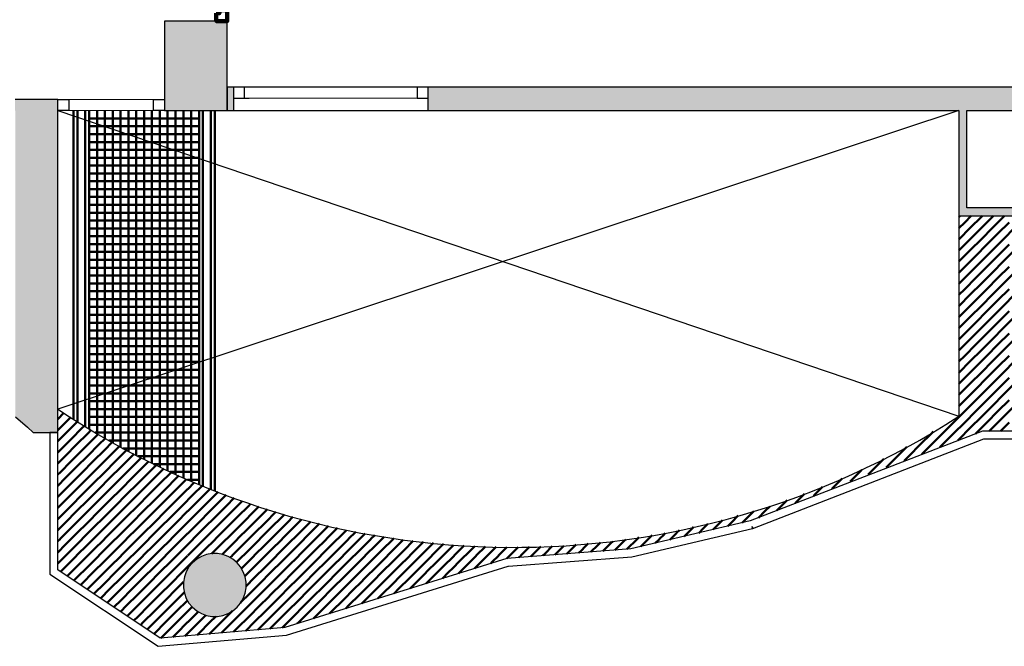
# Model space of a CAD drawing. Header units: metres. Extents: x -1 to 430, y -6 to 31.
# Tile 7 of 11: x 409.5 to 415.78, y 20.75 to 24.74. Entities that reach past the tile are written whole.
import ezdxf

# ---------------------------------------------------------------- set-up
doc = ezdxf.new("R2010")
doc.units = ezdxf.units.M
for name, pattern in [('CONTINUA', [0]), ('PUNKT', [6.35, 0, -6.35]), ('VERDECKT', [9.525, 6.35, -3.175])]:
    doc.linetypes.add(name, pattern=pattern)
for name, color, linetype, lineweight in [('3D P4 MURS', 7, 'CONTINUA', 25), ('3D P4 MURS NOUS', 7, 'CONTINUA', 25), ('3D P4 PILAR', 7, 'CONTINUA', 25), ('P4 ESCALES 2D', 7, 'CONTINUA', 25), ('P4 MOBLES', 7, 'CONTINUA', 25)]:
    doc.layers.add(name, color=color, linetype=linetype, lineweight=lineweight)

# ---------------------------------------------------------------- blocks, each defined once
blk = doc.blocks.new('_CLOSEDFILLED')
at = {"color": 0, "linetype": 'ByBlock', "lineweight": -2}
blk.add_solid([(-1, 0), (0, 0), (-1, 0)], dxfattribs=at)
blk = doc.blocks.new('TRAMA_0')
at = {"layer": 'P4 MOBLES', "color": 202, "linetype": 'CONTINUA', "lineweight": 50, "transparency": 33554687}
for p, q in [((415.487, 23.4811), (415.4889, 23.483)), ((415.4889, 23.4831), (415.4953, 23.4895)), ((415.5243, 23.4477), (415.566, 23.4895)), ((415.5597, 23.4124), (415.6303, 23.483)), ((415.6304, 23.4831), (415.6367, 23.4895)), ((415.6657, 23.4477), (415.7074, 23.4895)), ((415.7011, 23.4124), (415.7717, 23.483)), ((415.7718, 23.4831), (415.7782, 23.4895)), ((415.487, 23.4104), (415.5242, 23.4477)), ((415.4889, 23.3417), (415.5596, 23.4123)), ((415.595, 23.377), (415.6657, 23.4477)), ((415.6304, 23.3417), (415.701, 23.4123)), ((415.7364, 23.377), (415.8071, 23.4477)), ((415.7718, 23.3417), (415.8424, 23.4123)), ((415.487, 23.3397), (415.4889, 23.3416)), ((415.5243, 23.3063), (415.5949, 23.377)), ((415.5597, 23.271), (415.6303, 23.3416)), ((415.6657, 23.3063), (415.7364, 23.377)), ((415.7011, 23.271), (415.7717, 23.3416)), ((415.487, 23.269), (415.5242, 23.3062)), ((415.4889, 23.2002), (415.5596, 23.2709)), ((415.595, 23.2356), (415.6657, 23.3062)), ((415.6304, 23.2002), (415.701, 23.2709)), ((415.7364, 23.2356), (415.8071, 23.3062)), ((415.7718, 23.2002), (415.8424, 23.2709)), ((415.5243, 23.1649), (415.5949, 23.2355)), ((415.6657, 23.1649), (415.7364, 23.2355)), ((415.487, 23.1983), (415.4889, 23.2002)), ((415.487, 23.1276), (415.5242, 23.1648)), ((415.5597, 23.1295), (415.6303, 23.2002)), ((415.595, 23.0942), (415.6657, 23.1648)), ((415.7011, 23.1295), (415.7717, 23.2002)), ((415.7364, 23.0942), (415.8071, 23.1648)), ((415.4889, 23.0588), (415.5596, 23.1295)), ((415.5243, 23.0235), (415.5949, 23.0941)), ((415.6304, 23.0588), (415.701, 23.1295)), ((415.6657, 23.0235), (415.7364, 23.0941)), ((415.7718, 23.0588), (415.8424, 23.1295)), ((415.487, 23.0569), (415.4889, 23.0588)), ((415.487, 22.9862), (415.5242, 23.0234)), ((415.5597, 22.9881), (415.6303, 23.0588)), ((415.595, 22.9528), (415.6657, 23.0234)), ((415.7011, 22.9881), (415.7717, 23.0588)), ((415.7364, 22.9528), (415.8071, 23.0234)), ((415.4889, 22.9174), (415.5596, 22.988)), ((415.6304, 22.9174), (415.701, 22.988)), ((415.7718, 22.9174), (415.8424, 22.988)), ((415.487, 22.9154), (415.4889, 22.9173)), ((415.5243, 22.882), (415.5949, 22.9527)), ((415.5597, 22.8467), (415.6303, 22.9173)), ((415.6657, 22.882), (415.7364, 22.9527)), ((415.7011, 22.8467), (415.7717, 22.9173)), ((415.487, 22.8447), (415.5242, 22.882)), ((415.4889, 22.776), (415.5596, 22.8466)), ((415.595, 22.8113), (415.6657, 22.882)), ((415.6304, 22.776), (415.701, 22.8466)), ((415.7364, 22.8113), (415.8071, 22.882)), ((415.7718, 22.776), (415.8424, 22.8466)), ((415.487, 22.774), (415.4889, 22.7759)), ((415.5243, 22.7406), (415.5949, 22.8113)), ((415.5597, 22.7053), (415.6303, 22.7759)), ((415.6657, 22.7406), (415.7364, 22.8113)), ((415.7011, 22.7053), (415.7717, 22.7759)), ((415.487, 22.7033), (415.5242, 22.7406)), ((415.4889, 22.6346), (415.5596, 22.7052)), ((415.595, 22.6699), (415.6657, 22.7406)), ((415.6304, 22.6346), (415.701, 22.7052)), ((415.7364, 22.6699), (415.8071, 22.7406)), ((415.7718, 22.6346), (415.8424, 22.7052)), ((415.5243, 22.5992), (415.5949, 22.6698)), ((415.6657, 22.5992), (415.7364, 22.6698)), ((415.487, 22.6326), (415.4889, 22.6345)), ((415.487, 22.5619), (415.5242, 22.5991)), ((415.5597, 22.5638), (415.6303, 22.6345)), ((415.595, 22.5285), (415.6657, 22.5991)), ((415.7011, 22.5638), (415.7717, 22.6345)), ((415.7364, 22.5285), (415.8071, 22.5991)), ((415.4889, 22.4931), (415.5596, 22.5638)), ((415.5243, 22.4578), (415.5949, 22.5284)), ((415.6304, 22.4931), (415.701, 22.5638)), ((415.6657, 22.4578), (415.7364, 22.5284)), ((415.7718, 22.4931), (415.8424, 22.5638)), ((415.487, 22.4912), (415.4889, 22.4931)), ((415.487, 22.4205), (415.5242, 22.4577)), ((415.5597, 22.4224), (415.6303, 22.4931)), ((415.595, 22.3871), (415.6657, 22.4577)), ((415.7011, 22.4224), (415.7717, 22.4931)), ((415.7364, 22.3871), (415.8071, 22.4577)), ((415.4889, 22.3517), (415.5596, 22.4224)), ((415.6304, 22.3517), (415.701, 22.4224)), ((415.7718, 22.3517), (415.8424, 22.4224)), ((415.487, 22.3498), (415.4889, 22.3516)), ((415.5243, 22.3164), (415.5949, 22.387)), ((415.5597, 22.281), (415.6303, 22.3516)), ((415.6657, 22.3164), (415.7364, 22.387)), ((415.7011, 22.281), (415.7717, 22.3516)), ((415.487, 22.279), (415.5242, 22.3163)), ((415.4889, 22.2103), (415.5596, 22.2809)), ((415.595, 22.2457), (415.6657, 22.3163)), ((415.6304, 22.2103), (415.701, 22.2809)), ((415.7364, 22.2457), (415.8071, 22.3163)), ((415.7718, 22.2103), (415.8424, 22.2809)), ((409.747, 22.1959), (409.7862, 22.2351)), ((409.7614, 22.1396), (409.8298, 22.208)), ((415.4182, 22.1396), (415.4889, 22.2102)), ((415.5243, 22.1749), (415.5949, 22.2456)), ((415.5597, 22.1396), (415.6303, 22.2102)), ((415.6657, 22.1749), (415.7364, 22.2456)), ((415.7011, 22.1396), (415.7717, 22.2102)), ((409.7967, 22.1042), (409.8674, 22.1749)), ((409.8674, 22.1749), (409.8721, 22.1796)), ((409.8728, 22.1803), (409.8734, 22.1809)), ((409.9028, 22.1396), (409.917, 22.1538)), ((415.4536, 22.1042), (415.5242, 22.1749)), ((415.595, 22.1042), (415.6657, 22.1749)), ((415.7517, 22.1195), (415.8071, 22.1749)), ((409.747, 22.1252), (409.7613, 22.1395)), ((409.747, 22.0545), (409.7967, 22.1042)), ((409.8321, 22.0689), (409.9027, 22.1395)), ((409.8674, 22.0335), (409.9381, 22.1042)), ((409.9382, 22.1042), (409.9606, 22.1267)), ((409.9735, 22.0689), (410.0042, 22.0996)), ((415.2415, 22.0335), (415.3121, 22.1042)), ((415.3122, 22.1042), (415.324, 22.1161)), ((415.3475, 22.0689), (415.4182, 22.1395)), ((415.3829, 22.0335), (415.4535, 22.1042)), ((415.4889, 22.0689), (415.5596, 22.1395)), ((415.5934, 22.1026), (415.5949, 22.1042)), ((415.681, 22.1195), (415.701, 22.1395)), ((409.7614, 21.9982), (409.832, 22.0688)), ((409.7967, 21.9628), (409.8674, 22.0334)), ((409.9028, 21.9982), (409.9734, 22.0688)), ((409.9382, 21.9628), (410.0088, 22.0334)), ((410.0089, 22.0335), (410.0486, 22.0732)), ((410.0442, 21.9982), (410.0946, 22.0486)), ((410.0796, 21.9628), (410.1407, 22.0239)), ((415.1354, 21.9982), (415.1561, 22.0188)), ((415.1707, 21.9628), (415.2414, 22.0334)), ((415.2768, 21.9982), (415.3475, 22.0688)), ((415.3657, 22.0163), (415.3828, 22.0334)), ((415.4795, 22.0595), (415.4889, 22.0688)), ((409.747, 21.9838), (409.7613, 21.9981)), ((409.747, 21.9131), (409.7967, 21.9627)), ((409.8321, 21.9275), (409.9027, 21.9981)), ((409.8674, 21.8921), (409.9381, 21.9627)), ((409.9735, 21.9275), (410.0442, 21.9981)), ((410.0089, 21.8921), (410.0795, 21.9627)), ((410.1149, 21.9275), (410.1856, 21.9981)), ((410.1503, 21.8921), (410.2209, 21.9627)), ((410.1856, 21.9982), (410.1867, 21.9993)), ((410.221, 21.9628), (410.2328, 21.9746)), ((415.0647, 21.9275), (415.1353, 21.9981)), ((415.1379, 21.93), (415.1707, 21.9627)), ((415.2518, 21.9731), (415.2767, 21.9981)), ((409.7614, 21.8567), (409.832, 21.9274)), ((409.7967, 21.8214), (409.8674, 21.892)), ((409.9028, 21.8567), (409.9734, 21.9274)), ((409.9382, 21.8214), (410.0088, 21.892)), ((410.0442, 21.8567), (410.1149, 21.9274)), ((410.0796, 21.8214), (410.1502, 21.892)), ((410.1856, 21.8567), (410.2563, 21.9274)), ((410.221, 21.8214), (410.2916, 21.892)), ((410.2564, 21.9275), (410.2788, 21.9499)), ((410.2917, 21.8921), (410.3249, 21.9253)), ((410.3271, 21.8567), (410.3731, 21.9028)), ((414.9102, 21.8437), (414.9585, 21.892)), ((414.9586, 21.8921), (415.0102, 21.9437)), ((415.024, 21.8868), (415.0646, 21.9274)), ((409.747, 21.8423), (409.7613, 21.8567)), ((409.8321, 21.786), (409.9027, 21.8567)), ((409.9735, 21.786), (410.0442, 21.8567)), ((410.1149, 21.786), (410.1856, 21.8567)), ((410.2564, 21.786), (410.327, 21.8567)), ((410.3624, 21.8214), (410.4217, 21.8807)), ((410.3978, 21.786), (410.4684, 21.8567)), ((410.4685, 21.8567), (410.4703, 21.8586)), ((410.5038, 21.8214), (410.5189, 21.8365)), ((414.7939, 21.7981), (414.8525, 21.8567)), ((414.8525, 21.8567), (414.869, 21.8732)), ((409.747, 21.7716), (409.7967, 21.8213)), ((409.7614, 21.7153), (409.832, 21.786)), ((409.8674, 21.7507), (409.9381, 21.8213)), ((409.9028, 21.7153), (409.9734, 21.786)), ((410.0089, 21.7507), (410.0795, 21.8213)), ((410.0442, 21.7153), (410.1149, 21.786)), ((410.1503, 21.7507), (410.2209, 21.8213)), ((410.1856, 21.7153), (410.2563, 21.786)), ((410.2917, 21.7507), (410.3623, 21.8213)), ((410.3271, 21.7153), (410.3977, 21.786)), ((410.4331, 21.7507), (410.5038, 21.8213)), ((410.4685, 21.7153), (410.5391, 21.786)), ((410.5392, 21.786), (410.5675, 21.8143)), ((410.5746, 21.7507), (410.6161, 21.7922)), ((410.6099, 21.7153), (410.6661, 21.7715)), ((414.6771, 21.752), (414.7436, 21.8185)), ((409.747, 21.7009), (409.7613, 21.7152)), ((409.7967, 21.68), (409.8674, 21.7506)), ((409.8321, 21.6446), (409.9027, 21.7152)), ((409.9382, 21.68), (410.0088, 21.7506)), ((409.9735, 21.6446), (410.0442, 21.7152)), ((410.0796, 21.68), (410.1502, 21.7506)), ((410.1149, 21.6446), (410.1856, 21.7152)), ((410.221, 21.68), (410.2916, 21.7506)), ((410.2564, 21.6446), (410.327, 21.7152)), ((410.3624, 21.68), (410.4331, 21.7506)), ((410.3978, 21.6446), (410.4684, 21.7152)), ((410.5038, 21.68), (410.5745, 21.7506)), ((410.5392, 21.6446), (410.6098, 21.7152)), ((410.6453, 21.68), (410.7159, 21.7506)), ((410.6806, 21.6446), (410.7513, 21.7152)), ((410.716, 21.7507), (410.7174, 21.7521)), ((410.7513, 21.7153), (410.7686, 21.7326)), ((410.7867, 21.68), (410.8199, 21.7132)), ((414.4636, 21.68), (414.5039, 21.7202)), ((414.5603, 21.7059), (414.5696, 21.7152)), ((414.5697, 21.7153), (414.6181, 21.7638)), ((409.747, 21.6302), (409.7967, 21.6799)), ((409.7614, 21.5739), (409.832, 21.6445)), ((409.8674, 21.6093), (409.9381, 21.6799)), ((409.9028, 21.5739), (409.9734, 21.6445)), ((410.0089, 21.6093), (410.0795, 21.6799)), ((410.0442, 21.5739), (410.1149, 21.6445)), ((410.1503, 21.6093), (410.2209, 21.6799)), ((410.1856, 21.5739), (410.2563, 21.6445)), ((410.2917, 21.6093), (410.3623, 21.6799)), ((410.3271, 21.5739), (410.3977, 21.6445)), ((410.4331, 21.6093), (410.5038, 21.6799)), ((410.4685, 21.5739), (410.5391, 21.6445)), ((410.5746, 21.6093), (410.6452, 21.6799)), ((410.6099, 21.5739), (410.6805, 21.6445)), ((410.716, 21.6093), (410.7866, 21.6799)), ((410.7513, 21.5739), (410.822, 21.6445)), ((410.822, 21.6446), (410.8712, 21.6937)), ((410.8574, 21.6093), (410.9224, 21.6743)), ((410.8928, 21.5739), (410.9634, 21.6445)), ((410.9635, 21.6446), (410.9748, 21.6559)), ((410.9988, 21.6093), (411.0289, 21.6393)), ((414.2515, 21.6093), (414.2825, 21.6402)), ((414.3266, 21.6137), (414.3575, 21.6445)), ((414.3576, 21.6446), (414.3932, 21.6802)), ((414.4435, 21.6598), (414.4636, 21.6799)), ((409.7967, 21.5385), (409.8674, 21.6092)), ((409.9382, 21.5385), (410.0088, 21.6092)), ((410.0796, 21.5385), (410.1502, 21.6092)), ((410.221, 21.5385), (410.2916, 21.6092)), ((410.3624, 21.5385), (410.4331, 21.6092)), ((410.5038, 21.5385), (410.5745, 21.6092)), ((410.6453, 21.5385), (410.7159, 21.6092)), ((410.7867, 21.5385), (410.8573, 21.6092)), ((410.9281, 21.5385), (410.9987, 21.6092)), ((411.0342, 21.5739), (411.083, 21.6227)), ((411.0695, 21.5385), (411.137, 21.6061)), ((411.1756, 21.5739), (411.1911, 21.5894)), ((414.0394, 21.5385), (414.0821, 21.5813)), ((414.1454, 21.5739), (414.1817, 21.6102)), ((414.2098, 21.5676), (414.2514, 21.6092)), ((409.747, 21.5595), (409.7613, 21.5738)), ((409.747, 21.4888), (409.7967, 21.5385)), ((409.8321, 21.5032), (409.9027, 21.5738)), ((409.8674, 21.4678), (409.9381, 21.5385)), ((409.9735, 21.5032), (410.0442, 21.5738)), ((410.0089, 21.4678), (410.0795, 21.5385)), ((410.1149, 21.5032), (410.1856, 21.5738)), ((410.1503, 21.4678), (410.2209, 21.5385)), ((410.2564, 21.5032), (410.327, 21.5738)), ((410.2917, 21.4678), (410.3623, 21.5385)), ((410.3978, 21.5032), (410.4684, 21.5738)), ((410.4331, 21.4678), (410.5038, 21.5385)), ((410.5392, 21.5032), (410.6098, 21.5738)), ((410.5746, 21.4678), (410.6452, 21.5385)), ((410.6806, 21.5032), (410.7513, 21.5738)), ((410.716, 21.4678), (410.7866, 21.5385)), ((410.822, 21.5032), (410.8927, 21.5738)), ((410.8574, 21.4678), (410.928, 21.5385)), ((410.9635, 21.5032), (411.0341, 21.5738)), ((410.9988, 21.4678), (411.0695, 21.5385)), ((411.1049, 21.5032), (411.1755, 21.5738)), ((411.1402, 21.4678), (411.2109, 21.5385)), ((411.2109, 21.5385), (411.2452, 21.5728)), ((411.2463, 21.5032), (411.3006, 21.5575)), ((411.2817, 21.4678), (411.3523, 21.5385)), ((411.3524, 21.5385), (411.3577, 21.5439)), ((411.3877, 21.5032), (411.4148, 21.5303)), ((411.4231, 21.4678), (411.4719, 21.5167)), ((409.7614, 21.4325), (409.832, 21.5031)), ((409.7967, 21.3971), (409.8674, 21.4678)), ((409.9028, 21.4325), (409.9734, 21.5031)), ((409.9382, 21.3971), (410.0088, 21.4678)), ((410.0442, 21.4325), (410.1149, 21.5031)), ((410.0796, 21.3971), (410.1502, 21.4678)), ((410.1856, 21.4325), (410.2563, 21.5031)), ((410.221, 21.3971), (410.2916, 21.4678)), ((410.3271, 21.4325), (410.3977, 21.5031)), ((410.3624, 21.3971), (410.4331, 21.4678)), ((410.4685, 21.4325), (410.5391, 21.5031)), ((410.5038, 21.3971), (410.5745, 21.4678)), ((410.6099, 21.4325), (410.6805, 21.5031)), ((410.6453, 21.3971), (410.7159, 21.4678)), ((410.7513, 21.4325), (410.822, 21.5031)), ((410.7867, 21.3971), (410.8573, 21.4678)), ((410.8928, 21.4325), (410.9634, 21.5031)), ((410.9281, 21.3971), (410.9987, 21.4678)), ((411.0342, 21.4325), (411.1048, 21.5031)), ((411.0695, 21.3971), (411.1402, 21.4678)), ((411.1756, 21.4325), (411.2462, 21.5031)), ((411.2109, 21.3971), (411.2816, 21.4678)), ((411.317, 21.4325), (411.3877, 21.5031)), ((411.3524, 21.3971), (411.423, 21.4678)), ((411.4584, 21.4325), (411.529, 21.5031)), ((411.4938, 21.3971), (411.5644, 21.4678)), ((411.5645, 21.4678), (411.5862, 21.4895)), ((411.5999, 21.4325), (411.6455, 21.4781)), ((411.6352, 21.3971), (411.7059, 21.4678)), ((411.7413, 21.4325), (411.7663, 21.4575)), ((413.6452, 21.4272), (413.6858, 21.4678)), ((413.7919, 21.5032), (413.7977, 21.509)), ((413.9221, 21.492), (413.9332, 21.5031)), ((409.747, 21.4181), (409.7613, 21.4324)), ((409.747, 21.3474), (409.7967, 21.3971)), ((409.8321, 21.3618), (409.9027, 21.4324)), ((409.8674, 21.3264), (409.9381, 21.3971)), ((409.9735, 21.3618), (410.0442, 21.4324)), ((410.0089, 21.3264), (410.0795, 21.3971)), ((410.1149, 21.3618), (410.1856, 21.4324)), ((410.1503, 21.3264), (410.2209, 21.3971)), ((410.2564, 21.3618), (410.327, 21.4324)), ((410.2917, 21.3264), (410.3623, 21.3971)), ((410.3978, 21.3618), (410.4684, 21.4324)), ((410.4331, 21.3264), (410.5038, 21.3971)), ((410.5392, 21.3618), (410.6098, 21.4324)), ((410.5746, 21.3264), (410.6452, 21.3971)), ((410.6806, 21.3618), (410.7513, 21.4324)), ((410.7273, 21.3377), (410.7866, 21.3971)), ((410.822, 21.3618), (410.8927, 21.4324)), ((410.8574, 21.3264), (410.928, 21.3971)), ((410.9635, 21.3618), (411.0341, 21.4324)), ((410.9988, 21.3264), (411.0695, 21.3971)), ((411.1049, 21.3618), (411.1755, 21.4324)), ((411.1402, 21.3264), (411.2109, 21.3971)), ((411.2463, 21.3618), (411.3169, 21.4324)), ((411.2817, 21.3264), (411.3523, 21.3971)), ((411.3877, 21.3618), (411.4584, 21.4324)), ((411.4231, 21.3264), (411.4937, 21.3971)), ((411.5291, 21.3618), (411.5998, 21.4324)), ((411.5645, 21.3264), (411.6351, 21.3971)), ((411.6706, 21.3618), (411.7412, 21.4324)), ((411.7059, 21.3264), (411.7766, 21.3971)), ((411.7766, 21.3971), (411.8267, 21.4472)), ((411.812, 21.3618), (411.8826, 21.4324)), ((411.8473, 21.3264), (411.918, 21.3971)), ((411.8827, 21.4325), (411.8871, 21.4368)), ((411.9181, 21.3971), (411.9481, 21.4271)), ((411.9534, 21.3618), (412.012, 21.4204)), ((411.9888, 21.3264), (412.0594, 21.3971)), ((412.0595, 21.3971), (412.076, 21.4137)), ((412.0948, 21.3618), (412.14, 21.407)), ((412.1302, 21.3264), (412.2008, 21.3971)), ((412.2009, 21.3971), (412.204, 21.4002)), ((412.2363, 21.3618), (412.268, 21.3935)), ((412.2716, 21.3264), (412.3357, 21.3905)), ((412.9434, 21.3618), (412.9713, 21.3897)), ((413.1908, 21.3971), (413.2042, 21.4105)), ((413.2966, 21.3614), (413.3322, 21.3971)), ((413.3731, 21.3672), (413.4383, 21.4324)), ((413.4606, 21.384), (413.4736, 21.3971)), ((413.5529, 21.4056), (413.5797, 21.4324)), ((409.7614, 21.2911), (409.832, 21.3617)), ((409.7967, 21.2557), (409.8674, 21.3263)), ((409.9028, 21.2911), (409.9734, 21.3617)), ((409.9382, 21.2557), (410.0088, 21.3263)), ((410.0442, 21.2911), (410.1149, 21.3617)), ((410.0796, 21.2557), (410.1502, 21.3263)), ((410.1856, 21.2911), (410.2563, 21.3617)), ((410.221, 21.2557), (410.2916, 21.3263)), ((410.3271, 21.2911), (410.3977, 21.3617)), ((410.3624, 21.2557), (410.4331, 21.3263)), ((410.4685, 21.2911), (410.5391, 21.3617)), ((410.5038, 21.2557), (410.5745, 21.3263)), ((410.6099, 21.2911), (410.6805, 21.3617)), ((410.7935, 21.3333), (410.822, 21.3617)), ((410.8447, 21.3137), (410.8573, 21.3263)), ((410.8928, 21.2911), (410.9634, 21.3617)), ((410.9281, 21.2557), (410.9987, 21.3263)), ((411.0342, 21.2911), (411.1048, 21.3617)), ((411.0695, 21.2557), (411.1402, 21.3263)), ((411.1756, 21.2911), (411.2462, 21.3617)), ((411.2109, 21.2557), (411.2816, 21.3263)), ((411.317, 21.2911), (411.3877, 21.3617)), ((411.3524, 21.2557), (411.423, 21.3263)), ((411.4584, 21.2911), (411.5291, 21.3617)), ((411.4938, 21.2557), (411.5644, 21.3263)), ((411.5999, 21.2911), (411.6705, 21.3617)), ((411.6352, 21.2557), (411.7059, 21.3263)), ((411.7413, 21.2911), (411.8119, 21.3617)), ((411.7766, 21.2557), (411.8473, 21.3263)), ((411.8827, 21.2911), (411.9533, 21.3617)), ((411.9181, 21.2557), (411.9887, 21.3263)), ((412.0241, 21.2911), (412.0948, 21.3617)), ((412.0595, 21.2557), (412.1301, 21.3263)), ((412.1655, 21.2911), (412.2362, 21.3617)), ((412.2009, 21.2557), (412.2715, 21.3263)), ((412.307, 21.2911), (412.3776, 21.3617)), ((412.3777, 21.3618), (412.4036, 21.3877)), ((412.413, 21.3264), (412.4716, 21.385)), ((412.4484, 21.2911), (412.519, 21.3617)), ((412.5191, 21.3618), (412.5396, 21.3823)), ((412.5545, 21.3264), (412.6076, 21.3795)), ((412.6077, 21.3089), (412.6604, 21.3617)), ((412.6605, 21.3618), (412.6799, 21.3811)), ((412.6842, 21.3148), (412.6958, 21.3263)), ((412.6959, 21.3264), (412.7523, 21.3829)), ((412.8019, 21.3618), (412.8248, 21.3846)), ((413.0669, 21.3439), (413.0847, 21.3617)), ((413.22, 21.3556), (413.2261, 21.3617)), ((409.747, 21.2767), (409.7613, 21.291)), ((409.8321, 21.2203), (409.9027, 21.291)), ((409.9735, 21.2203), (410.0442, 21.291)), ((410.1149, 21.2203), (410.1856, 21.291)), ((410.2564, 21.2203), (410.327, 21.291)), ((410.3978, 21.2203), (410.4684, 21.291)), ((410.5392, 21.2203), (410.6098, 21.291)), ((410.885, 21.2833), (410.8927, 21.291)), ((410.9635, 21.2203), (411.0341, 21.291)), ((411.1049, 21.2203), (411.1755, 21.291)), ((411.2463, 21.2203), (411.3169, 21.291)), ((411.3877, 21.2203), (411.4584, 21.291)), ((411.5291, 21.2203), (411.5998, 21.291)), ((411.6706, 21.2203), (411.7412, 21.291)), ((411.812, 21.2203), (411.8826, 21.291)), ((411.9534, 21.2203), (412.0241, 21.291)), ((412.0948, 21.2203), (412.1655, 21.291)), ((409.7652, 21.2242), (409.7967, 21.2556)), ((409.8076, 21.1959), (409.832, 21.2203)), ((409.8674, 21.185), (409.9381, 21.2556)), ((409.9028, 21.1496), (409.9734, 21.2203)), ((410.0089, 21.185), (410.0795, 21.2556)), ((410.0442, 21.1496), (410.1149, 21.2203)), ((410.1503, 21.185), (410.2209, 21.2556)), ((410.1856, 21.1496), (410.2563, 21.2203)), ((410.2917, 21.185), (410.3623, 21.2556)), ((410.3271, 21.1496), (410.3977, 21.2203)), ((410.4331, 21.185), (410.5038, 21.2556)), ((410.4685, 21.1496), (410.5391, 21.2203)), ((410.9168, 21.2444), (410.928, 21.2556)), ((410.9383, 21.1952), (410.9634, 21.2203)), ((410.9988, 21.185), (411.0695, 21.2556)), ((411.0342, 21.1496), (411.1048, 21.2203)), ((411.1402, 21.185), (411.2109, 21.2556)), ((411.1756, 21.1496), (411.2462, 21.2203)), ((411.2817, 21.185), (411.3523, 21.2556)), ((411.317, 21.1496), (411.3877, 21.2203)), ((411.4231, 21.185), (411.4937, 21.2556)), ((411.4584, 21.1496), (411.5291, 21.2203)), ((411.5645, 21.185), (411.6351, 21.2556)), ((411.5999, 21.1496), (411.6705, 21.2203)), ((411.7059, 21.185), (411.7766, 21.2556)), ((411.8473, 21.185), (411.918, 21.2556)), ((412.1972, 21.1813), (412.2362, 21.2203)), ((412.2999, 21.2132), (412.3422, 21.2556)), ((409.85, 21.1676), (409.8674, 21.1849)), ((409.8924, 21.1393), (409.9027, 21.1496)), ((409.9382, 21.1143), (410.0088, 21.1849)), ((409.9773, 21.0827), (410.0442, 21.1496)), ((410.0796, 21.1143), (410.1502, 21.1849)), ((410.1149, 21.0789), (410.1856, 21.1496)), ((410.221, 21.1143), (410.2916, 21.1849)), ((410.2564, 21.0789), (410.327, 21.1496)), ((410.3624, 21.1143), (410.4331, 21.1849)), ((410.3978, 21.0789), (410.4684, 21.1496)), ((410.5038, 21.1143), (410.5487, 21.1591)), ((410.9464, 21.1326), (410.9987, 21.1849)), ((410.9635, 21.0789), (411.0341, 21.1496)), ((411.0695, 21.1143), (411.1402, 21.1849)), ((411.1049, 21.0789), (411.1755, 21.1496)), ((411.2109, 21.1143), (411.2816, 21.1849)), ((411.3524, 21.1143), (411.423, 21.1849)), ((411.6706, 21.0789), (411.7412, 21.1496)), ((411.812, 21.0789), (411.8826, 21.1496)), ((411.9181, 21.1143), (411.9887, 21.1849)), ((411.9918, 21.1173), (412.0241, 21.1496)), ((412.0945, 21.1493), (412.1301, 21.1849)), ((409.9348, 21.111), (409.9381, 21.1142)), ((410.0197, 21.0544), (410.0795, 21.1142)), ((410.0621, 21.0261), (410.1149, 21.0789)), ((410.1503, 21.0436), (410.2209, 21.1142)), ((410.1856, 21.0082), (410.2563, 21.0789)), ((410.2917, 21.0436), (410.3623, 21.1142)), ((410.3271, 21.0082), (410.3977, 21.0789)), ((410.4331, 21.0436), (410.5038, 21.1142)), ((410.4685, 21.0082), (410.5391, 21.0789)), ((410.5392, 21.0789), (410.5532, 21.0929)), ((411.1756, 21.0082), (411.2462, 21.0789)), ((411.317, 21.0082), (411.3877, 21.0789)), ((411.4231, 21.0436), (411.4937, 21.1142)), ((411.4584, 21.0082), (411.5291, 21.0789)), ((411.5645, 21.0436), (411.6351, 21.1142)), ((411.5999, 21.0082), (411.6705, 21.0789)), ((411.7059, 21.0436), (411.7766, 21.1142)), ((411.7864, 21.0534), (411.8119, 21.0789)), ((411.8891, 21.0853), (411.918, 21.1142)), ((410.1045, 20.9978), (410.1502, 21.0435)), ((410.221, 20.9729), (410.2916, 21.0435)), ((410.3624, 20.9729), (410.4331, 21.0435)), ((410.5038, 20.9729), (410.5727, 21.0417)), ((410.9281, 20.9729), (410.9987, 21.0435)), ((411.0695, 20.9729), (411.1402, 21.0435)), ((411.2109, 20.9729), (411.2816, 21.0435)), ((411.3524, 20.9729), (411.423, 21.0435)), ((411.4938, 20.9729), (411.5644, 21.0435)), ((411.6838, 21.0214), (411.7059, 21.0435)), ((410.1469, 20.9694), (410.1856, 21.0081)), ((410.1893, 20.9411), (410.2209, 20.9728)), ((410.2564, 20.9375), (410.327, 21.0081)), ((410.2917, 20.9021), (410.3623, 20.9728)), ((410.3978, 20.9375), (410.4684, 21.0081)), ((410.4331, 20.9021), (410.5038, 20.9728)), ((410.5392, 20.9375), (410.6032, 21.0015)), ((410.5746, 20.9021), (410.6421, 20.9697)), ((410.822, 20.9375), (410.8597, 20.9751)), ((410.8574, 20.9021), (410.928, 20.9728)), ((410.9635, 20.9375), (411.0341, 21.0081)), ((410.9988, 20.9021), (411.0695, 20.9728)), ((411.1049, 20.9375), (411.1755, 21.0081)), ((411.1402, 20.9021), (411.2109, 20.9728)), ((411.2463, 20.9375), (411.3169, 21.0081)), ((411.2817, 20.9021), (411.3523, 20.9728)), ((411.3877, 20.9375), (411.4584, 21.0081)), ((411.4784, 20.9575), (411.4937, 20.9728)), ((411.5811, 20.9894), (411.5998, 21.0081)), ((410.2317, 20.9128), (410.2563, 20.9374)), ((410.2741, 20.8845), (410.2916, 20.9021)), ((410.3271, 20.8668), (410.3977, 20.9374)), ((410.3624, 20.8314), (410.4331, 20.9021)), ((410.4685, 20.8668), (410.5391, 20.9374)), ((410.5038, 20.8314), (410.5745, 20.9021)), ((410.6099, 20.8668), (410.6805, 20.9374)), ((410.6453, 20.8314), (410.7159, 20.9021)), ((410.6806, 20.9375), (410.6912, 20.9481)), ((410.716, 20.9021), (410.7539, 20.9401)), ((410.7513, 20.8668), (410.822, 20.9374)), ((410.7894, 20.8342), (410.8573, 20.9021)), ((410.8928, 20.8668), (410.9634, 20.9374)), ((410.9441, 20.8474), (410.9987, 20.9021)), ((411.0342, 20.8668), (411.1048, 20.9374)), ((411.0988, 20.8607), (411.1402, 20.9021)), ((411.1761, 20.8673), (411.2462, 20.9374)), ((411.273, 20.8935), (411.2816, 20.9021)), ((411.3757, 20.9255), (411.3877, 20.9374)), ((410.3165, 20.8562), (410.327, 20.8667)), ((410.3589, 20.8279), (410.3623, 20.8314)), ((410.4027, 20.801), (410.4684, 20.8667)), ((410.4801, 20.8077), (410.5038, 20.8314)), ((410.5574, 20.8143), (410.6098, 20.8667)), ((410.6347, 20.8209), (410.6452, 20.8314)), ((410.7121, 20.8275), (410.7513, 20.8667)), ((410.8668, 20.8408), (410.8927, 20.8667)), ((411.0214, 20.8541), (411.0341, 20.8667))]:
    blk.add_line(p, q, dxfattribs=at)
for points in [[(413.8298, 21.4704), (413.8593, 21.4999), (413.8593, 21.4999), (413.8885, 21.5291)], [(413.9333, 21.5032), (413.9433, 21.5132), (413.9433, 21.5132), (413.9825, 21.5524)], [(414.0144, 21.5136), (414.0274, 21.5265), (414.0274, 21.5265), (414.0393, 21.5385)], [(414.1068, 21.5352), (414.1114, 21.5399), (414.1114, 21.5399), (414.1454, 21.5738)], [(413.4737, 21.3971), (413.5232, 21.4466), (413.5232, 21.4466), (413.5326, 21.456)], [(413.5798, 21.4325), (413.6072, 21.4599), (413.6072, 21.4599), (413.6162, 21.4689)], [(413.6858, 21.4678), (413.6913, 21.4733), (413.6913, 21.4733), (413.7069, 21.4889)], [(413.7375, 21.4488), (413.7753, 21.4866), (413.7753, 21.4866), (413.7918, 21.5031)], [(412.9904, 21.3381), (413.019, 21.3667), (413.019, 21.3667), (413.0489, 21.3966)], [(413.0848, 21.3618), (413.1031, 21.38), (413.1031, 21.38), (413.1266, 21.4036)], [(413.1435, 21.3497), (413.1871, 21.3934), (413.1871, 21.3934), (413.1908, 21.3971)], [(413.2262, 21.3618), (413.2711, 21.4067), (413.2711, 21.4067), (413.2818, 21.4174)], [(413.3323, 21.3971), (413.3551, 21.42), (413.3551, 21.42), (413.3653, 21.4302)], [(413.4383, 21.4325), (413.4392, 21.4333), (413.4392, 21.4333), (413.4489, 21.4431)], [(412.3423, 21.2557), (412.3468, 21.2602), (412.3468, 21.2602), (412.413, 21.3263)], [(412.5052, 21.2772), (412.5149, 21.2868), (412.5149, 21.2868), (412.5544, 21.3263)], [(412.7608, 21.3206), (412.7669, 21.3268), (412.7669, 21.3268), (412.8019, 21.3617)], [(412.8373, 21.3264), (412.851, 21.3401), (412.851, 21.3401), (412.8973, 21.3864)], [(412.9138, 21.3323), (412.935, 21.3534), (412.935, 21.3534), (412.9433, 21.3617)], [(412.2363, 21.2203), (412.2628, 21.2469), (412.2628, 21.2469), (412.3069, 21.291)], [(412.4025, 21.2452), (412.4308, 21.2735), (412.4308, 21.2735), (412.4483, 21.291)], [(411.7413, 21.1496), (411.7586, 21.167), (411.7586, 21.167), (411.8119, 21.2203)], [(411.8827, 21.1496), (411.9267, 21.1936), (411.9267, 21.1936), (411.9533, 21.2203)], [(411.9888, 21.185), (412.0107, 21.2069), (412.0107, 21.2069), (412.0594, 21.2556)], [(412.0241, 21.1496), (412.0947, 21.2202), (412.0947, 21.2202), (412.0948, 21.2203)], [(412.1302, 21.185), (412.1787, 21.2335), (412.1787, 21.2335), (412.2008, 21.2556)], [(411.2463, 21.0789), (411.2544, 21.0871), (411.2544, 21.0871), (411.3169, 21.1496)], [(411.3877, 21.0789), (411.4225, 21.1137), (411.4225, 21.1137), (411.4584, 21.1496)], [(411.4938, 21.1143), (411.5065, 21.127), (411.5065, 21.127), (411.5644, 21.1849)], [(411.5291, 21.0789), (411.5905, 21.1403), (411.5905, 21.1403), (411.5998, 21.1496)], [(411.6352, 21.1143), (411.6746, 21.1536), (411.6746, 21.1536), (411.7059, 21.1849)], [(411.7766, 21.1143), (411.8426, 21.1803), (411.8426, 21.1803), (411.8473, 21.1849)], [(410.9113, 21.0268), (410.9183, 21.0338), (410.9183, 21.0338), (410.9634, 21.0789)], [(410.9988, 21.0436), (411.0023, 21.0471), (411.0023, 21.0471), (411.0695, 21.1142)], [(411.0342, 21.0082), (411.0864, 21.0604), (411.0864, 21.0604), (411.1048, 21.0789)], [(411.1402, 21.0436), (411.1704, 21.0737), (411.1704, 21.0737), (411.2109, 21.1142)], [(411.2817, 21.0436), (411.3385, 21.1004), (411.3385, 21.1004), (411.3523, 21.1142)]]:
    blk.add_lwpolyline(points, dxfattribs=at)

msp = doc.modelspace()

# ---------------------------------------------------------------- hatches: boundary and pattern name
at = {"layer": '3D P4 MURS', "linetype": 'CONTINUA', "lineweight": 18, "true_color": 0xa0a0a0, "transparency": 33554687}
for points in [[(417.447, 24.3095), (410.827, 24.3095), (410.827, 24.1595), (410.867, 24.1595), (410.867, 24.3095), (412.107, 24.3095), (412.107, 24.1595), (417.447, 24.1595)], [(409.747, 24.2295), (409.4754, 24.2295), (409.4754, 24.1595), (409.747, 24.1595)], [(409.747, 22.1096), (409.747, 24.1595), (409.477, 24.1595), (409.477, 22.2096), (409.593, 22.1121), (409.5913, 22.1101), (409.697, 22.1096)], [(415.487, 24.1595), (415.487, 23.5395), (415.537, 23.5395), (415.537, 24.1595)], [(415.487, 23.4895), (417.397, 23.4895), (417.397, 23.5395), (415.487, 23.5395)], [(409.5543, 22.1446), (409.5913, 22.1101), (409.593, 22.1121)]]:
    msp.add_hatch(color=253, dxfattribs=at).paths.add_polyline_path(points)
at = {"layer": '3D P4 PILAR', "linetype": 'CONTINUA', "lineweight": 18, "transparency": 33554687}
for points in [[(410.427, 24.1595), (410.827, 24.1595), (410.827, 24.7295), (410.427, 24.7295)], [(410.7645, 21.3392), (410.7295, 21.3392), (410.6951, 21.3331), (410.6622, 21.3212), (410.632, 21.3037), (410.6052, 21.2812), (410.5827, 21.2545), (410.5653, 21.2242), (410.5533, 21.1914), (410.5472, 21.1569), (410.5472, 21.122), (410.5533, 21.0876), (410.5653, 21.0547), (410.5827, 21.0245), (410.6052, 20.9977), (410.632, 20.9752), (410.6622, 20.9577), (410.6951, 20.9458), (410.7295, 20.9397), (410.7645, 20.9397), (410.7989, 20.9458), (410.8317, 20.9577), (410.862, 20.9752), (410.8888, 20.9977), (410.9112, 21.0245), (410.9287, 21.0547), (410.9407, 21.0876), (410.9467, 21.122), (410.9467, 21.1569), (410.9407, 21.1914), (410.9287, 21.2242), (410.9112, 21.2545), (410.8888, 21.2812), (410.862, 21.3037), (410.8317, 21.3212), (410.7989, 21.3331)]]:
    msp.add_hatch(color=9, dxfattribs=at).paths.add_polyline_path(points)

# ---------------------------------------------------------------- linework, layer by layer
at = {"layer": '3D P4 MURS', "color": 7, "linetype": 'CONTINUA', "lineweight": 25, "transparency": 33554687}
for p, q in [((417.447, 24.3095), (410.827, 24.3095)), ((410.827, 24.3095), (410.827, 24.1595)), ((412.107, 24.3095), (410.867, 24.3095)), ((410.867, 24.3095), (410.867, 24.2395)), ((412.107, 24.2395), (412.107, 24.3095)), ((409.747, 24.2295), (409.4754, 24.2295)), ((410.867, 24.2395), (410.867, 24.1595)), ((412.107, 24.1595), (412.107, 24.2395)), ((409.747, 22.1096), (409.747, 24.1595)), ((410.827, 24.1595), (410.867, 24.1595)), ((410.867, 24.1595), (412.107, 24.1595)), ((412.107, 24.1595), (415.487, 24.1595)), ((415.487, 24.1595), (415.487, 23.5395)), ((415.537, 24.1595), (417.397, 24.1595)), ((415.537, 23.5395), (415.537, 24.1595)), ((415.487, 23.5395), (415.487, 23.4895)), ((417.397, 23.5395), (415.537, 23.5395)), ((415.487, 23.4895), (416.967, 23.4895)), ((409.477, 22.2096), (409.5543, 22.1446)), ((409.5543, 22.1446), (409.5913, 22.1101)), ((409.5913, 22.1101), (409.697, 22.1096)), ((409.747, 22.1096), (409.697, 22.1096)), ((409.697, 22.1096), (409.697, 21.2096)), ((409.697, 22.1096), (409.747, 22.1096)), ((409.747, 21.2365), (409.747, 22.1096)), ((415.637, 22.1192), (414.1586, 21.5474)), ((415.6377, 22.1195), (415.637, 22.1195)), ((415.637, 22.1195), (415.637, 22.1192)), ((415.6379, 22.1196), (415.6377, 22.1195)), ((415.638, 22.1195), (415.6379, 22.1196)), ((416.967, 22.1195), (415.638, 22.1195)), ((414.175, 21.5001), (415.647, 22.0695)), ((415.647, 22.0695), (416.967, 22.0695)), ((414.1586, 21.5474), (413.3966, 21.369)), ((413.4042, 21.3195), (414.1734, 21.4995)), ((414.1706, 21.5116), (414.175, 21.5001)), ((414.1734, 21.4995), (414.1706, 21.5116)), ((413.3966, 21.369), (412.607, 21.3089)), ((412.607, 21.3089), (411.1937, 20.8688)), ((412.6176, 21.2595), (413.4042, 21.3195)), ((409.697, 21.2096), (410.3864, 20.7495)), ((409.7469, 21.2364), (409.747, 21.2365)), ((410.3996, 20.8008), (409.7469, 21.2364)), ((411.2034, 20.8195), (412.6165, 21.2595)), ((412.6165, 21.2595), (412.6176, 21.2598)), ((412.6176, 21.2598), (412.6176, 21.2595)), ((411.1937, 20.8688), (410.3996, 20.8008)), ((410.3864, 20.7495), (411.2034, 20.8195))]:
    msp.add_line(p, q, dxfattribs=at)
at = {"layer": '3D P4 MURS', "color": 7, "linetype": 'PUNKT', "lineweight": 25, "transparency": 33554687}
for p, q in [((412.107, 24.3095), (410.867, 24.3095)), ((410.867, 24.3095), (410.867, 24.2395)), ((412.107, 24.2395), (412.107, 24.3095)), ((410.867, 24.2395), (412.107, 24.2395))]:
    msp.add_line(p, q, dxfattribs=at)
at = {"layer": '3D P4 MURS', "color": 7, "linetype": 'CONTINUA', "lineweight": 25, "transparency": 33554687}
for points in [[(410.867, 24.2395), (410.937, 24.2395), (410.937, 24.3095), (410.867, 24.3095), (410.867, 24.2395)], [(412.037, 24.2395), (412.107, 24.2395), (412.107, 24.3095), (412.037, 24.3095), (412.037, 24.2395)], [(409.817, 24.1595), (409.747, 24.1595), (409.747, 24.2295), (409.817, 24.2295), (409.817, 24.1595)], [(410.427, 24.1595), (410.357, 24.1595), (410.357, 24.2295), (410.427, 24.2295), (410.427, 24.1595)]]:
    msp.add_lwpolyline(points, close=True, dxfattribs=at)
at = {"layer": '3D P4 MURS', "color": 40, "linetype": 'CONTINUA', "lineweight": 18, "transparency": 33554687}
for points in [[(410.937, 24.2395), (412.037, 24.2395), (412.037, 24.3095), (410.937, 24.3095), (410.937, 24.2395)], [(410.357, 24.1595), (409.817, 24.1595), (409.817, 24.2295), (410.357, 24.2295), (410.357, 24.1595)]]:
    msp.add_lwpolyline(points, close=True, dxfattribs=at)
at = {"layer": '3D P4 MURS NOUS', "color": 240, "linetype": 'CONTINUA', "lineweight": 140, "transparency": 33554687}
msp.add_lwpolyline([(410.757, 24.7795), (410.777, 24.7795), (410.777, 24.7995), (410.827, 24.7995), (410.827, 24.7295), (410.757, 24.7295), (410.757, 24.7795)], close=True, dxfattribs=at)
at = {"layer": '3D P4 PILAR', "color": 7, "linetype": 'CONTINUA', "lineweight": 25, "transparency": 33554687}
for p, q in [((410.827, 24.7295), (410.427, 24.7295)), ((410.427, 24.7295), (410.427, 24.1595)), ((410.827, 24.1595), (410.827, 24.7295)), ((410.427, 24.1595), (410.827, 24.1595)), ((410.6951, 21.3331), (410.6622, 21.3212)), ((410.7295, 21.3392), (410.6951, 21.3331)), ((410.7645, 21.3392), (410.7295, 21.3392)), ((410.7989, 21.3331), (410.7645, 21.3392)), ((410.8317, 21.3212), (410.7989, 21.3331)), ((410.6052, 21.2812), (410.5827, 21.2545)), ((410.632, 21.3037), (410.6052, 21.2812)), ((410.6622, 21.3212), (410.632, 21.3037)), ((410.862, 21.3037), (410.8317, 21.3212)), ((410.8888, 21.2812), (410.862, 21.3037)), ((410.9112, 21.2545), (410.8888, 21.2812)), ((410.5653, 21.2242), (410.5533, 21.1914)), ((410.5827, 21.2545), (410.5653, 21.2242)), ((410.9287, 21.2242), (410.9112, 21.2545)), ((410.9407, 21.1914), (410.9287, 21.2242)), ((410.5533, 21.1914), (410.5472, 21.1569)), ((410.5472, 21.1569), (410.5472, 21.122)), ((410.9467, 21.1569), (410.9407, 21.1914)), ((410.9467, 21.122), (410.9467, 21.1569)), ((410.5472, 21.122), (410.5533, 21.0876)), ((410.5533, 21.0876), (410.5653, 21.0547)), ((410.9287, 21.0547), (410.9407, 21.0876)), ((410.9407, 21.0876), (410.9467, 21.122)), ((410.5653, 21.0547), (410.5827, 21.0245)), ((410.5827, 21.0245), (410.6052, 20.9977)), ((410.8888, 20.9977), (410.9112, 21.0245)), ((410.9112, 21.0245), (410.9287, 21.0547)), ((410.6052, 20.9977), (410.632, 20.9752)), ((410.632, 20.9752), (410.6622, 20.9577)), ((410.6622, 20.9577), (410.6951, 20.9458)), ((410.7989, 20.9458), (410.8317, 20.9577)), ((410.8317, 20.9577), (410.862, 20.9752)), ((410.862, 20.9752), (410.8888, 20.9977)), ((410.6951, 20.9458), (410.7295, 20.9397)), ((410.7295, 20.9397), (410.7645, 20.9397)), ((410.7645, 20.9397), (410.7989, 20.9458))]:
    msp.add_line(p, q, dxfattribs=at)
at = {"layer": 'P4 ESCALES 2D', "color": 7, "linetype": 'VERDECKT', "lineweight": 25, "transparency": 33554687}
for p, q in [((409.747, 24.1595), (415.487, 22.2138)), ((415.487, 24.1595), (409.747, 22.2595)), ((409.747, 24.1595), (415.487, 22.2138)), ((415.487, 24.1595), (409.747, 22.2595)), ((409.747, 24.1595), (415.487, 22.2138)), ((415.487, 24.1595), (409.747, 22.2595))]:
    msp.add_line(p, q, dxfattribs=at)
at = {"layer": 'P4 ESCALES 2D', "color": 202, "lineweight": 50, "transparency": 33554687}
for p, q in [((409.847, 22.1944), (409.847, 24.1595)), ((409.872, 22.1786), (409.872, 24.1595)), ((409.922, 22.1476), (409.922, 24.1595)), ((409.947, 22.1324), (409.947, 24.1595)), ((409.997, 22.1026), (409.997, 24.1595)), ((410.047, 22.0736), (410.047, 24.1595)), ((410.097, 22.0452), (410.097, 24.1595)), ((410.147, 22.0176), (410.147, 24.1595)), ((410.197, 21.9907), (410.197, 24.1595)), ((410.247, 21.9645), (410.247, 24.1595)), ((410.297, 21.939), (410.297, 24.1595)), ((410.347, 21.9141), (410.347, 24.1595)), ((410.397, 21.8899), (410.397, 24.1595)), ((410.447, 21.8664), (410.447, 24.1595)), ((410.497, 21.8435), (410.497, 24.1595)), ((410.547, 21.8212), (410.547, 24.1595)), ((410.597, 21.7995), (410.597, 24.1595)), ((410.647, 21.7785), (410.647, 24.1595)), ((410.672, 21.7682), (410.672, 24.1595)), ((410.722, 21.7481), (410.722, 24.1595)), ((410.747, 21.7382), (410.747, 24.1595)), ((410.647, 24.1095), (409.947, 24.1095)), ((410.647, 24.0595), (409.947, 24.0595)), ((410.647, 24.0095), (409.947, 24.0095)), ((410.647, 23.9595), (409.947, 23.9595)), ((410.647, 23.9095), (409.947, 23.9095)), ((410.647, 23.8595), (409.947, 23.8595)), ((410.647, 23.8095), (409.947, 23.8095)), ((410.647, 23.7595), (409.947, 23.7595)), ((410.647, 23.7095), (409.947, 23.7095)), ((410.647, 23.6595), (409.947, 23.6595)), ((410.647, 23.6095), (409.947, 23.6095)), ((410.647, 23.5595), (409.947, 23.5595)), ((410.647, 23.5095), (409.947, 23.5095)), ((410.647, 23.4595), (409.947, 23.4595)), ((410.647, 23.4095), (409.947, 23.4095)), ((410.647, 23.3595), (409.947, 23.3595)), ((410.647, 23.3095), (409.947, 23.3095)), ((410.647, 23.2595), (409.947, 23.2595)), ((410.647, 23.2095), (409.947, 23.2095)), ((410.647, 23.1595), (409.947, 23.1595)), ((410.647, 23.1095), (409.947, 23.1095)), ((410.647, 23.0595), (409.947, 23.0595)), ((410.647, 23.0095), (409.947, 23.0095)), ((410.647, 22.9595), (409.947, 22.9595)), ((410.647, 22.9095), (409.947, 22.9095)), ((410.647, 22.8595), (409.947, 22.8595)), ((410.647, 22.8095), (409.947, 22.8095)), ((410.647, 22.7595), (409.947, 22.7595)), ((410.647, 22.7095), (409.947, 22.7095)), ((410.647, 22.6595), (409.947, 22.6595)), ((410.647, 22.6095), (409.947, 22.6095)), ((410.647, 22.5595), (409.947, 22.5595)), ((410.647, 22.5095), (409.947, 22.5095)), ((410.647, 22.4595), (409.947, 22.4595)), ((410.647, 22.4095), (409.947, 22.4095)), ((410.647, 22.3595), (409.947, 22.3595)), ((410.647, 22.3095), (409.947, 22.3095)), ((410.647, 22.2595), (409.947, 22.2595)), ((410.647, 22.2095), (409.947, 22.2095)), ((410.647, 22.1595), (409.947, 22.1595)), ((410.647, 22.1095), (409.9854, 22.1095)), ((410.647, 22.0595), (410.0717, 22.0595)), ((410.647, 22.0095), (410.162, 22.0095)), ((410.647, 21.9595), (410.2568, 21.9595)), ((410.647, 21.9095), (410.3565, 21.9095)), ((410.647, 21.8595), (410.4619, 21.8595)), ((410.647, 21.8095), (410.5739, 21.8095))]:
    msp.add_line(p, q, dxfattribs=at)
at = {"layer": 'P4 ESCALES 2D', "color": 7, "lineweight": 25, "transparency": 33554687}
msp.add_line((415.487, 23.4895), (415.487, 22.2138), dxfattribs=at)
msp.add_arc((412.6518, 26.6124), 5.2332, 236.28434, 302.80462, dxfattribs=at)

# ---------------------------------------------------------------- block references
at = {"layer": '3D P4 PILAR', "color": 7, "linetype": 'CONTINUA', "lineweight": 25, "transparency": 33554687, "xscale": 0.0002666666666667, "yscale": 0.0002666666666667, "zscale": 0.0002666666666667}
msp.add_blockref('_CLOSEDFILLED', (410.747, 21.1395), dxfattribs=at)
at = {"layer": 'P4 MOBLES', "color": 202, "linetype": 'CONTINUA', "lineweight": 50, "transparency": 33554687}
msp.add_blockref('TRAMA_0', (0, 0), dxfattribs=at)

doc.saveas('drawing.dxf')
